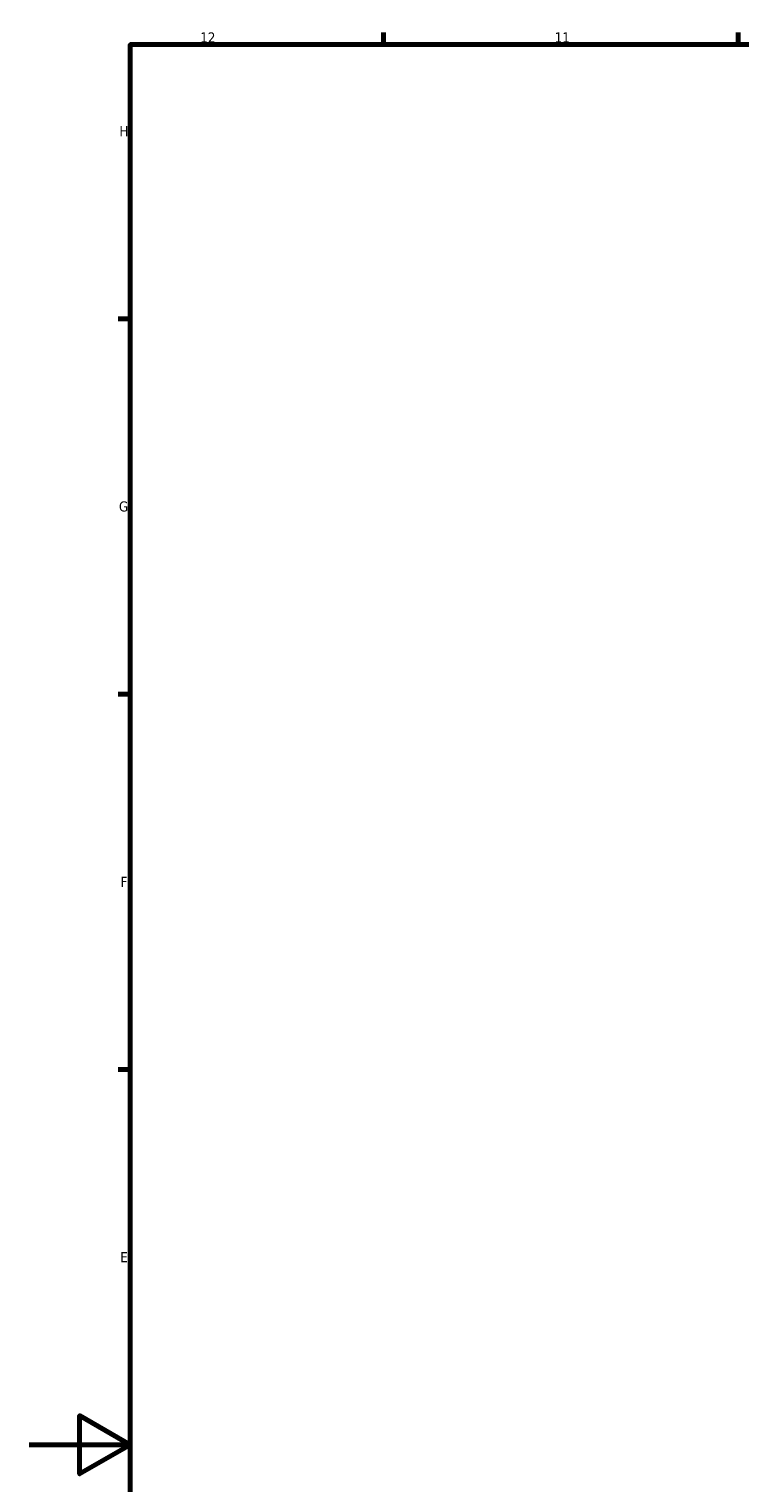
# Model space of a CAD drawing. Header units: millimetres. Extents: x 0 to 63075, y 0 to 44550.
# Tile 7 of 31: x 0 to 10541, y 21710 to 43280. Entities that reach past the tile are written whole.
import ezdxf

# ---------------------------------------------------------------- set-up
doc = ezdxf.new("R2010")
doc.units = ezdxf.units.MM
doc.header["$LTSCALE"] = 75
doc.layers.add('Border (ISO)', color=7, linetype='Continuous', lineweight=70)
doc.styles.add('Label Text (ISO)', font='tahoma.ttf')

# ---------------------------------------------------------------- blocks, each defined once
blk = doc.blocks.new('Borders Default Border')
at = {"layer": 'Border (ISO)'}
for p, q in [((70.08, 574), (70.08, 576.4)), ((140.17, 574), (140.17, 576.4)), ((20, 519.75), (17.6, 519.75)), ((20, 445.5), (17.6, 445.5)), ((20, 371.25), (17.6, 371.25))]:
    blk.add_line(p, q, dxfattribs=at)
at = {"layer": 'Border (ISO)', "flags": 128}
for points in [[(20, 20), (20, 574), (821, 574), (821, 20), (20, 20)], [(0, 297), (20, 297), (10, 302.77), (10, 291.23), (20, 297)]]:
    blk.add_lwpolyline(points, dxfattribs=at)
at = {"layer": 'Border (ISO)', "char_height": 2, "attachment_point": 7, "style": 'Label Text (ISO)'}
for s, insert in [('12', (33.84, 574.4)), ('11', (103.92, 574.4)), ('H', (17.87, 555.87)), ('G', (17.77, 481.59)), ('F', (18.08, 407.37)), ('E', (18.03, 333.12))]:
    blk.add_mtext(s, dxfattribs=dict(at, insert=insert))

msp = doc.modelspace()

# ---------------------------------------------------------------- block references
at = {"xscale": 75, "yscale": 75, "zscale": 75}
msp.add_blockref('Borders Default Border', (0, 0), dxfattribs=at)

doc.saveas('drawing.dxf')
